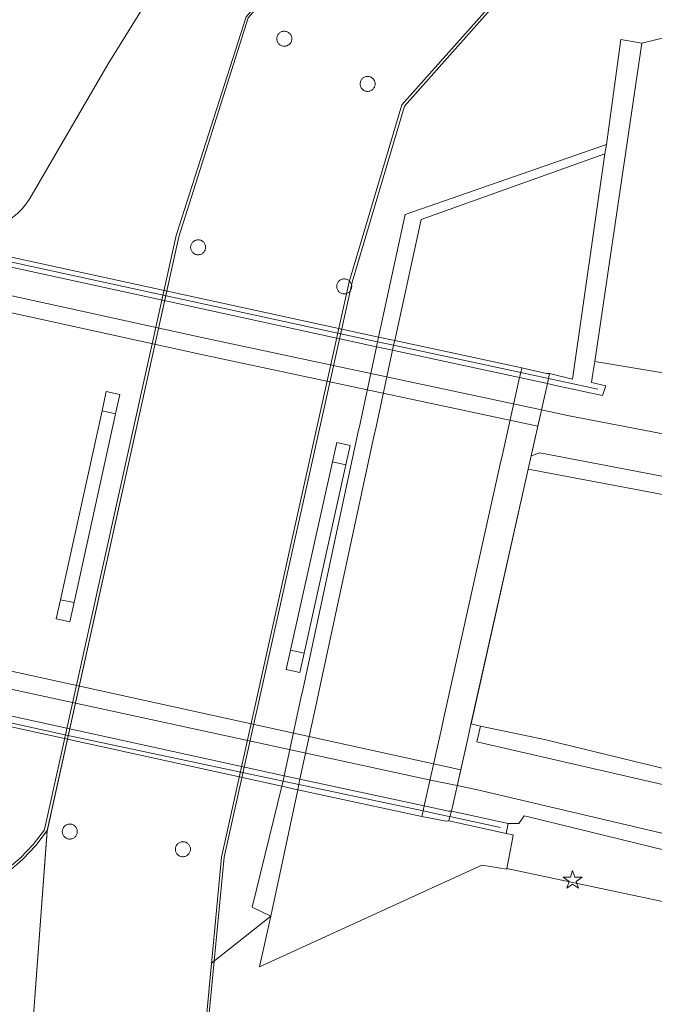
# Model space of a CAD drawing. Header units: metres. Extents: x 105376 to 107446, y 444190 to 447356.
# Tile 83 of 90: x 107264 to 107280, y 446226 to 446251. Entities that reach past the tile are written whole.
import ezdxf

# ---------------------------------------------------------------- set-up
doc = ezdxf.new("R2010")
doc.units = ezdxf.units.M
doc.header["$MEASUREMENT"] = 0
for name, color, linetype, lineweight in [('begroeid terreindeel kenmerkpunt', 3, 'Continuous', 0), ('onbegroeid terreindeel plus 2 vlak', 5, 'Continuous', 0), ('onbegroeid terreindeel vlak', 5, 'Continuous', 0), ('ondersteunend wegdeel vlak', 2, 'Continuous', 0), ('overbruggingsdeel plus 1 vlak', 4, 'Continuous', 0), ('overbruggingsdeel plus 2 vlak', 5, 'Continuous', 0), ('overbruggingsdeel vlak', 4, 'Continuous', 0), ('s_lantaarnpaal_lichtmast', 7, 'Continuous', 0), ('waterdeel vlak', 4, 'Continuous', 0), ('wegdeel plus 1 vlak', 2, 'Continuous', 0), ('wegdeel plus 2 vlak', 5, 'Continuous', 0), ('wegdeel vlak', 2, 'Continuous', 0), ('weginrichtingselement lijn', 5, 'Continuous', 0)]:
    doc.layers.add(name, color=color, linetype=linetype, lineweight=lineweight)

msp = doc.modelspace()

# ---------------------------------------------------------------- linework, layer by layer
at = {"layer": 'begroeid terreindeel kenmerkpunt', "flags": 128}
for points in [[(107264.284, 446224.727), (107264.699, 446230.414), (107265.217, 446232.747), (107267.736, 446244.104), (107268.04, 446245.475), (107269.798, 446251.019), (107273.736, 446255.537), (107288.547, 446265.017), (107298.967, 446271.686)], [(107288.547, 446265.017), (107273.736, 446255.537), (107269.798, 446251.019), (107268.04, 446245.475), (107267.736, 446244.104), (107265.217, 446232.747), (107264.699, 446230.414), (107264.284, 446224.727)], [(107247.79, 446248.983), (107257.768, 446247.242), (107259.491, 446246.864), (107261.848, 446245.99), (107261.982, 446245.896), (107262.124, 446245.815), (107262.274, 446245.749), (107262.429, 446245.698), (107262.589, 446245.663), (107262.752, 446245.645), (107262.915, 446245.642), (107263.078, 446245.656), (107263.239, 446245.686), (107263.396, 446245.733), (107263.547, 446245.794), (107263.692, 446245.871), (107263.828, 446245.961), (107263.955, 446246.065), (107264.07, 446246.181), (107264.174, 446246.308), (107264.264, 446246.444), (107266.25, 446249.853), (107269.097, 446254.447)], [(107299.211, 446251.974), (107289.585, 446252.106), (107286.061, 446251.759), (107282.59, 446251.062), (107279.77, 446250.381), (107279.243, 446250.477), (107278.874, 446247.812), (107273.778, 446246.038), (107273.103, 446242.935), (107273.077, 446242.817), (107273.049, 446242.687), (107272.631, 446240.746), (107272.579, 446240.502), (107271.187, 446234.033), (107271.134, 446233.788), (107270.71, 446231.817), (107270.681, 446231.683), (107270.653, 446231.555), (107269.9, 446228.49), (107270.37, 446228.264), (107268.87, 446227.074), (107268.707, 446225.349)], [(107299.233, 446240.19), (107292.3, 446240.204), (107284.932, 446241.256), (107278.578, 446242.313), (107279.77, 446250.381), (107282.59, 446251.062), (107286.061, 446251.759), (107289.585, 446252.106), (107299.211, 446251.974)], [(107299.233, 446240.19), (107292.3, 446240.204), (107284.932, 446241.256), (107278.578, 446242.313), (107279.77, 446250.381), (107282.59, 446251.062), (107286.061, 446251.759), (107289.585, 446252.106), (107299.211, 446251.974)]]:
    msp.add_lwpolyline(points, dxfattribs=at)
for points in [[(107270.618, 446250.328), (107270.635, 446250.319), (107270.653, 446250.312), (107270.672, 446250.307), (107270.691, 446250.304), (107270.711, 446250.303), (107270.73, 446250.303), (107270.749, 446250.306), (107270.768, 446250.311), (107270.786, 446250.317), (107270.804, 446250.326), (107270.82, 446250.336), (107270.836, 446250.347), (107270.85, 446250.361), (107270.863, 446250.375), (107270.874, 446250.391), (107270.883, 446250.408), (107270.891, 446250.426), (107270.897, 446250.444), (107270.901, 446250.463), (107270.903, 446250.483), (107270.903, 446250.502), (107270.901, 446250.522), (107270.897, 446250.541), (107270.891, 446250.559), (107270.883, 446250.577), (107270.874, 446250.594), (107270.863, 446250.61), (107270.85, 446250.624), (107270.836, 446250.638), (107270.82, 446250.649), (107270.804, 446250.659), (107270.786, 446250.668), (107270.768, 446250.674), (107270.749, 446250.679), (107270.73, 446250.682), (107270.711, 446250.682), (107270.691, 446250.681), (107270.672, 446250.678), (107270.653, 446250.673), (107270.635, 446250.666), (107270.618, 446250.657), (107270.602, 446250.647), (107270.587, 446250.635), (107270.574, 446250.622), (107270.562, 446250.607), (107270.551, 446250.592), (107270.542, 446250.575), (107270.534, 446250.557), (107270.529, 446250.539), (107270.525, 446250.521), (107270.523, 446250.502), (107270.523, 446250.483), (107270.525, 446250.464), (107270.529, 446250.446), (107270.534, 446250.428), (107270.542, 446250.41), (107270.551, 446250.393), (107270.562, 446250.378), (107270.574, 446250.363), (107270.587, 446250.35), (107270.602, 446250.338)], [(107272.729, 446249.513), (107272.713, 446249.503), (107272.698, 446249.491), (107272.685, 446249.478), (107272.673, 446249.463), (107272.662, 446249.448), (107272.653, 446249.431), (107272.645, 446249.413), (107272.64, 446249.395), (107272.636, 446249.377), (107272.634, 446249.358), (107272.634, 446249.339), (107272.636, 446249.32), (107272.64, 446249.302), (107272.645, 446249.284), (107272.653, 446249.266), (107272.662, 446249.249), (107272.673, 446249.234), (107272.685, 446249.219), (107272.698, 446249.206), (107272.713, 446249.194), (107272.729, 446249.184), (107272.746, 446249.175), (107272.764, 446249.168), (107272.783, 446249.163), (107272.802, 446249.16), (107272.822, 446249.159), (107272.841, 446249.159), (107272.86, 446249.162), (107272.879, 446249.167), (107272.897, 446249.173), (107272.915, 446249.182), (107272.931, 446249.192), (107272.947, 446249.203), (107272.961, 446249.217), (107272.974, 446249.231), (107272.985, 446249.247), (107272.994, 446249.264), (107273.002, 446249.282), (107273.008, 446249.3), (107273.012, 446249.319), (107273.014, 446249.339), (107273.014, 446249.358), (107273.012, 446249.378), (107273.008, 446249.397), (107273.002, 446249.415), (107272.994, 446249.433), (107272.985, 446249.45), (107272.974, 446249.466), (107272.961, 446249.48), (107272.947, 446249.494), (107272.931, 446249.505), (107272.915, 446249.515), (107272.897, 446249.524), (107272.879, 446249.53), (107272.86, 446249.535), (107272.841, 446249.538), (107272.822, 446249.538), (107272.802, 446249.537), (107272.783, 446249.534), (107272.764, 446249.529), (107272.746, 446249.522)], [(107268.641, 446245.361), (107268.626, 446245.371), (107268.61, 446245.38), (107268.593, 446245.387), (107268.575, 446245.392), (107268.557, 446245.396), (107268.539, 446245.398), (107268.52, 446245.398), (107268.502, 446245.397), (107268.484, 446245.393), (107268.466, 446245.388), (107268.449, 446245.381), (107268.433, 446245.373), (107268.417, 446245.363), (107268.402, 446245.351), (107268.389, 446245.338), (107268.377, 446245.323), (107268.366, 446245.308), (107268.357, 446245.291), (107268.349, 446245.273), (107268.344, 446245.255), (107268.34, 446245.237), (107268.338, 446245.218), (107268.338, 446245.199), (107268.34, 446245.18), (107268.344, 446245.162), (107268.349, 446245.144), (107268.357, 446245.126), (107268.366, 446245.109), (107268.377, 446245.094), (107268.389, 446245.079), (107268.402, 446245.066), (107268.417, 446245.054), (107268.433, 446245.044), (107268.449, 446245.036), (107268.466, 446245.029), (107268.483, 446245.024), (107268.5, 446245.021), (107268.518, 446245.019), (107268.536, 446245.019), (107268.554, 446245.02), (107268.573, 446245.024), (107268.592, 446245.029), (107268.61, 446245.037), (107268.627, 446245.046), (107268.643, 446245.057), (107268.658, 446245.07), (107268.672, 446245.084), (107268.684, 446245.099), (107268.694, 446245.116), (107268.703, 446245.134), (107268.709, 446245.152), (107268.714, 446245.171), (107268.717, 446245.19), (107268.718, 446245.21), (107268.717, 446245.229), (107268.714, 446245.248), (107268.709, 446245.267), (107268.702, 446245.286), (107268.693, 446245.303), (107268.682, 446245.319), (107268.67, 446245.335), (107268.656, 446245.349)], [(107272.135, 446244.383), (107272.119, 446244.373), (107272.104, 446244.361), (107272.091, 446244.348), (107272.079, 446244.333), (107272.068, 446244.318), (107272.059, 446244.301), (107272.051, 446244.283), (107272.046, 446244.265), (107272.042, 446244.247), (107272.04, 446244.228), (107272.04, 446244.209), (107272.042, 446244.19), (107272.046, 446244.172), (107272.051, 446244.154), (107272.059, 446244.136), (107272.068, 446244.119), (107272.079, 446244.104), (107272.091, 446244.089), (107272.104, 446244.076), (107272.119, 446244.064), (107272.135, 446244.054), (107272.152, 446244.045), (107272.17, 446244.038), (107272.189, 446244.033), (107272.208, 446244.03), (107272.228, 446244.029), (107272.247, 446244.029), (107272.266, 446244.032), (107272.285, 446244.037), (107272.303, 446244.043), (107272.321, 446244.052), (107272.337, 446244.062), (107272.353, 446244.073), (107272.367, 446244.087), (107272.38, 446244.101), (107272.391, 446244.117), (107272.4, 446244.134), (107272.408, 446244.152), (107272.414, 446244.17), (107272.418, 446244.189), (107272.42, 446244.209), (107272.42, 446244.228), (107272.418, 446244.248), (107272.414, 446244.267), (107272.408, 446244.285), (107272.4, 446244.303), (107272.391, 446244.32), (107272.38, 446244.336), (107272.367, 446244.35), (107272.353, 446244.364), (107272.337, 446244.375), (107272.321, 446244.385), (107272.303, 446244.394), (107272.285, 446244.4), (107272.266, 446244.405), (107272.247, 446244.408), (107272.228, 446244.408), (107272.208, 446244.407), (107272.189, 446244.404), (107272.17, 446244.399), (107272.152, 446244.392)], [(107266.094, 446241.066), (107265.042, 446236.281), (107264.935, 446235.793), (107265.277, 446235.718), (107265.384, 446236.206), (107266.436, 446240.992), (107266.543, 446241.48), (107266.201, 446241.555)], [(107272.274, 446239.7), (107272.383, 446240.188), (107272.042, 446240.264), (107271.933, 446239.775), (107270.87, 446235.003), (107270.762, 446234.516), (107271.103, 446234.44), (107271.212, 446234.928)], [(107265.25, 446230.595), (107265.232, 446230.591), (107265.214, 446230.586), (107265.197, 446230.579), (107265.181, 446230.571), (107265.165, 446230.561), (107265.15, 446230.549), (107265.137, 446230.536), (107265.125, 446230.521), (107265.114, 446230.506), (107265.105, 446230.489), (107265.097, 446230.471), (107265.092, 446230.453), (107265.088, 446230.435), (107265.086, 446230.416), (107265.086, 446230.397), (107265.088, 446230.378), (107265.092, 446230.36), (107265.097, 446230.342), (107265.105, 446230.324), (107265.114, 446230.307), (107265.125, 446230.292), (107265.137, 446230.277), (107265.15, 446230.264), (107265.165, 446230.252), (107265.181, 446230.242), (107265.198, 446230.233), (107265.215, 446230.226), (107265.234, 446230.221), (107265.253, 446230.217), (107265.273, 446230.216), (107265.292, 446230.217), (107265.312, 446230.219), (107265.331, 446230.224), (107265.349, 446230.231), (107265.367, 446230.239), (107265.383, 446230.249), (107265.399, 446230.261), (107265.413, 446230.275), (107265.426, 446230.29), (107265.437, 446230.306), (107265.447, 446230.323), (107265.454, 446230.341), (107265.46, 446230.36), (107265.464, 446230.379), (107265.466, 446230.398), (107265.466, 446230.418), (107265.463, 446230.437), (107265.459, 446230.456), (107265.453, 446230.475), (107265.445, 446230.493), (107265.435, 446230.51), (107265.424, 446230.526), (107265.411, 446230.54), (107265.397, 446230.553), (107265.381, 446230.565), (107265.364, 446230.575), (107265.346, 446230.583), (107265.328, 446230.59), (107265.309, 446230.594), (107265.289, 446230.596), (107265.27, 446230.597)], [(107268.048, 446229.794), (107268.065, 446229.785), (107268.083, 446229.778), (107268.102, 446229.773), (107268.121, 446229.77), (107268.141, 446229.769), (107268.16, 446229.769), (107268.179, 446229.772), (107268.198, 446229.777), (107268.216, 446229.783), (107268.234, 446229.792), (107268.25, 446229.802), (107268.266, 446229.813), (107268.28, 446229.827), (107268.293, 446229.841), (107268.304, 446229.857), (107268.313, 446229.874), (107268.321, 446229.892), (107268.327, 446229.91), (107268.331, 446229.929), (107268.333, 446229.949), (107268.333, 446229.968), (107268.331, 446229.988), (107268.327, 446230.007), (107268.321, 446230.025), (107268.313, 446230.043), (107268.304, 446230.06), (107268.293, 446230.076), (107268.28, 446230.09), (107268.266, 446230.104), (107268.25, 446230.115), (107268.234, 446230.125), (107268.216, 446230.134), (107268.198, 446230.14), (107268.179, 446230.145), (107268.16, 446230.148), (107268.141, 446230.148), (107268.121, 446230.147), (107268.102, 446230.144), (107268.083, 446230.139), (107268.065, 446230.132), (107268.048, 446230.123), (107268.032, 446230.113), (107268.017, 446230.101), (107268.004, 446230.088), (107267.992, 446230.073), (107267.981, 446230.058), (107267.972, 446230.041), (107267.964, 446230.023), (107267.959, 446230.005), (107267.955, 446229.987), (107267.953, 446229.968), (107267.953, 446229.949), (107267.955, 446229.93), (107267.959, 446229.912), (107267.964, 446229.894), (107267.972, 446229.876), (107267.981, 446229.859), (107267.992, 446229.844), (107268.004, 446229.829), (107268.017, 446229.816), (107268.032, 446229.804)]]:
    msp.add_lwpolyline(points, close=True, dxfattribs=at)
at = {"layer": 'onbegroeid terreindeel plus 2 vlak', "flags": 128}
msp.add_lwpolyline([(107273.049, 446242.687), (107237.453, 446250.448), (107232.203, 446251.611), (107215.74, 446255.264), (107190.055, 446260.87), (107187.681, 446261.388), (107187.711, 446261.5), (107187.744, 446261.622), (107190.196, 446261.088), (107215.805, 446255.504), (107232.241, 446251.856), (107237.668, 446250.654), (107273.103, 446242.935), (107273.509, 446242.848), (107276.728, 446242.154), (107277.353, 446242.015), (107277.434, 446242.012), (107277.408, 446241.887), (107277.38, 446241.756), (107277.301, 446241.771), (107276.673, 446241.906), (107273.455, 446242.6)], close=True, dxfattribs=at)
msp.add_lwpolyline([(107273.049, 446242.687), (107237.453, 446250.448), (107232.203, 446251.611), (107215.74, 446255.264), (107190.055, 446260.87), (107187.681, 446261.388), (107187.711, 446261.5), (107187.744, 446261.622), (107190.196, 446261.088), (107215.805, 446255.504), (107232.241, 446251.856), (107237.668, 446250.654), (107273.103, 446242.935), (107273.509, 446242.848), (107276.728, 446242.154), (107277.353, 446242.015), (107277.434, 446242.012), (107277.408, 446241.887), (107277.38, 446241.756), (107277.301, 446241.771), (107276.673, 446241.906), (107273.455, 446242.6)], close=True, dxfattribs=at)
msp.add_lwpolyline([(107201.231, 446247.033), (107229.13, 446240.939), (107229.291, 446240.904), (107235.365, 446239.561), (107270.71, 446231.817), (107271.11, 446231.731), (107274.259, 446231.055), (107274.875, 446230.923), (107274.948, 446230.923), (107274.909, 446230.786), (107274.88, 446230.681), (107274.814, 446230.672), (107274.2, 446230.79), (107271.052, 446231.462), (107270.653, 446231.555), (107235.328, 446239.302), (107229.235, 446240.648), (107229.072, 446240.684), (107228.116, 446240.9), (107228.062, 446240.656), (107227.486, 446240.783), (107227.535, 446241.025), (107201.237, 446246.79)], dxfattribs=at)
msp.add_lwpolyline([(107201.231, 446247.033), (107229.13, 446240.939), (107229.291, 446240.904), (107235.365, 446239.561), (107270.71, 446231.817), (107271.11, 446231.731), (107274.259, 446231.055), (107274.875, 446230.923), (107274.948, 446230.923), (107274.909, 446230.786), (107274.88, 446230.681), (107274.814, 446230.672), (107274.2, 446230.79), (107271.052, 446231.462), (107270.653, 446231.555), (107235.328, 446239.302), (107229.235, 446240.648), (107229.072, 446240.684), (107228.116, 446240.9), (107228.062, 446240.656), (107227.486, 446240.783), (107227.535, 446241.025), (107201.237, 446246.79)], dxfattribs=at)
at = {"layer": 'onbegroeid terreindeel vlak', "flags": 128}
for points in [[(107279.77, 446250.381), (107278.578, 446242.313), (107278.525, 446241.957), (107278.499, 446241.781), (107278.86, 446241.698), (107278.777, 446241.453), (107277.586, 446241.711), (107277.38, 446241.756), (107277.408, 446241.887), (107277.434, 446242.012), (107278.015, 446241.868), (107278.833, 446247.576), (107278.874, 446247.812), (107279.243, 446250.477)], [(107279.77, 446250.381), (107278.578, 446242.313), (107278.525, 446241.957), (107278.499, 446241.781), (107278.86, 446241.698), (107278.777, 446241.453), (107277.586, 446241.711), (107277.38, 446241.756), (107277.408, 446241.887), (107277.434, 446242.012), (107278.015, 446241.868), (107278.833, 446247.576), (107278.874, 446247.812), (107279.243, 446250.477)], [(107273.049, 446242.687), (107273.077, 446242.817), (107273.103, 446242.935), (107273.778, 446246.038), (107278.874, 446247.812), (107278.833, 446247.576), (107274.184, 446245.917), (107273.509, 446242.848), (107273.483, 446242.73), (107273.455, 446242.6), (107273.036, 446240.657), (107272.983, 446240.413), (107271.587, 446233.945), (107271.535, 446233.7), (107271.11, 446231.731), (107271.081, 446231.598), (107271.052, 446231.462), (107270.37, 446228.264), (107269.9, 446228.49), (107270.653, 446231.555), (107270.681, 446231.683), (107270.71, 446231.817), (107271.134, 446233.788), (107271.187, 446234.033), (107272.579, 446240.502), (107272.631, 446240.746)], [(107273.049, 446242.687), (107273.077, 446242.817), (107273.103, 446242.935), (107273.778, 446246.038), (107278.874, 446247.812), (107278.833, 446247.576), (107274.184, 446245.917), (107273.509, 446242.848), (107273.483, 446242.73), (107273.455, 446242.6), (107273.036, 446240.657), (107272.983, 446240.413), (107271.587, 446233.945), (107271.535, 446233.7), (107271.11, 446231.731), (107271.081, 446231.598), (107271.052, 446231.462), (107270.37, 446228.264), (107269.9, 446228.49), (107270.653, 446231.555), (107270.681, 446231.683), (107270.71, 446231.817), (107271.134, 446233.788), (107271.187, 446234.033), (107272.579, 446240.502), (107272.631, 446240.746)], [(107278.833, 446247.576), (107278.015, 446241.868), (107277.434, 446242.012), (107277.353, 446242.015), (107276.728, 446242.154), (107276.702, 446242.038), (107276.673, 446241.906), (107276.239, 446239.957), (107276.185, 446239.713), (107274.748, 446233.252), (107274.693, 446233.008), (107274.259, 446231.055), (107274.231, 446230.93), (107274.2, 446230.79), (107274.814, 446230.672), (107274.88, 446230.681), (107276.332, 446230.358), (107276.511, 446230.325), (107276.509, 446230.316), (107276.474, 446230.127), (107276.352, 446229.468), (107276.35, 446229.456), (107275.719, 446229.557), (107270.086, 446226.979), (107270.37, 446228.264), (107271.052, 446231.462), (107271.081, 446231.598), (107271.11, 446231.731), (107271.535, 446233.7), (107271.587, 446233.945), (107272.983, 446240.413), (107273.036, 446240.657), (107273.455, 446242.6), (107273.483, 446242.73), (107273.509, 446242.848), (107274.184, 446245.917)], [(107278.833, 446247.576), (107278.015, 446241.868), (107277.434, 446242.012), (107277.353, 446242.015), (107276.728, 446242.154), (107276.702, 446242.038), (107276.673, 446241.906), (107276.239, 446239.957), (107276.185, 446239.713), (107274.748, 446233.252), (107274.693, 446233.008), (107274.259, 446231.055), (107274.231, 446230.93), (107274.2, 446230.79), (107274.814, 446230.672), (107274.88, 446230.681), (107276.332, 446230.358), (107276.511, 446230.325), (107276.509, 446230.316), (107276.474, 446230.127), (107276.352, 446229.468), (107276.35, 446229.456), (107275.719, 446229.557), (107270.086, 446226.979), (107270.37, 446228.264), (107271.052, 446231.462), (107271.081, 446231.598), (107271.11, 446231.731), (107271.535, 446233.7), (107271.587, 446233.945), (107272.983, 446240.413), (107273.036, 446240.657), (107273.455, 446242.6), (107273.483, 446242.73), (107273.509, 446242.848), (107274.184, 446245.917)], [(107274.88, 446230.681), (107274.909, 446230.786), (107274.948, 446230.923), (107275.3, 446230.845), (107276.382, 446230.607), (107276.332, 446230.358)], [(107274.88, 446230.681), (107274.909, 446230.786), (107274.948, 446230.923), (107275.3, 446230.845), (107276.382, 446230.607), (107276.332, 446230.358)]]:
    msp.add_lwpolyline(points, close=True, dxfattribs=at)
at = {"layer": 'ondersteunend wegdeel vlak', "flags": 128}
for points in [[(107296.921, 446236.942), (107295.915, 446236.938), (107294.881, 446237.011), (107293.928, 446237.115), (107284.081, 446238.683), (107277.185, 446240.003), (107276.969, 446239.926), (107277.38, 446241.756), (107277.586, 446241.711), (107278.777, 446241.453), (107278.86, 446241.698), (107278.499, 446241.781), (107278.525, 446241.957), (107278.578, 446242.313), (107284.932, 446241.256), (107292.3, 446240.204), (107299.233, 446240.19)], [(107296.921, 446236.942), (107295.915, 446236.938), (107294.881, 446237.011), (107293.928, 446237.115), (107284.081, 446238.683), (107277.185, 446240.003), (107276.969, 446239.926), (107277.38, 446241.756), (107277.586, 446241.711), (107278.777, 446241.453), (107278.86, 446241.698), (107278.499, 446241.781), (107278.525, 446241.957), (107278.578, 446242.313), (107284.932, 446241.256), (107292.3, 446240.204), (107299.233, 446240.19)], [(107297.337, 446225.339), (107285.788, 446228.484), (107285.784, 446228.486), (107283.58, 446229.091), (107280.387, 446229.929), (107276.867, 446230.788), (107276.789, 446230.804), (107276.655, 446230.613), (107276.382, 446230.607), (107275.3, 446230.845), (107274.948, 446230.923), (107275.378, 446232.838), (107275.443, 446233.128), (107275.444, 446233.132), (107275.688, 446233.073), (107275.592, 446232.678), (107277.173, 446232.32), (107280.812, 446231.48), (107283.976, 446230.616), (107286.209, 446230.035), (107286.314, 446230.414), (107297.916, 446227.254)], [(107297.337, 446225.339), (107285.788, 446228.484), (107285.784, 446228.486), (107283.58, 446229.091), (107280.387, 446229.929), (107276.867, 446230.788), (107276.789, 446230.804), (107276.655, 446230.613), (107276.382, 446230.607), (107275.3, 446230.845), (107274.948, 446230.923), (107275.378, 446232.838), (107275.443, 446233.128), (107275.444, 446233.132), (107275.688, 446233.073), (107275.592, 446232.678), (107277.173, 446232.32), (107280.812, 446231.48), (107283.976, 446230.616), (107286.209, 446230.035), (107286.314, 446230.414), (107297.916, 446227.254)], [(107287.131, 446226.006), (107284.634, 446227.432), (107283.201, 446228.018), (107276.352, 446229.468), (107276.474, 446230.127), (107276.509, 446230.316), (107276.511, 446230.325), (107276.332, 446230.358), (107276.382, 446230.607), (107276.655, 446230.613), (107276.789, 446230.804), (107276.867, 446230.788), (107280.387, 446229.929), (107283.58, 446229.091), (107285.784, 446228.486), (107285.788, 446228.484), (107297.337, 446225.339)], [(107287.131, 446226.006), (107284.634, 446227.432), (107283.201, 446228.018), (107276.352, 446229.468), (107276.474, 446230.127), (107276.509, 446230.316), (107276.511, 446230.325), (107276.332, 446230.358), (107276.382, 446230.607), (107276.655, 446230.613), (107276.789, 446230.804), (107276.867, 446230.788), (107280.387, 446229.929), (107283.58, 446229.091), (107285.784, 446228.486), (107285.788, 446228.484), (107297.337, 446225.339)], [(107268.707, 446225.349), (107268.87, 446227.074), (107270.37, 446228.264), (107270.086, 446226.979), (107275.719, 446229.557), (107276.35, 446229.456), (107276.352, 446229.468), (107283.201, 446228.018), (107284.634, 446227.432), (107287.131, 446226.006)]]:
    msp.add_lwpolyline(points, dxfattribs=at)
for points in [[(107293.928, 446237.115), (107293.919, 446236.883), (107293.888, 446236.674), (107283.975, 446238.254), (107276.893, 446239.585), (107276.969, 446239.926), (107277.185, 446240.003), (107284.081, 446238.683)], [(107293.928, 446237.115), (107293.919, 446236.883), (107293.888, 446236.674), (107283.975, 446238.254), (107276.893, 446239.585), (107276.969, 446239.926), (107277.185, 446240.003), (107284.081, 446238.683)], [(107275.688, 446233.073), (107277.306, 446232.739), (107280.878, 446231.868), (107284.099, 446231.023), (107286.314, 446230.414), (107286.209, 446230.035), (107283.976, 446230.616), (107280.812, 446231.48), (107277.173, 446232.32), (107275.592, 446232.678)], [(107275.688, 446233.073), (107277.306, 446232.739), (107280.878, 446231.868), (107284.099, 446231.023), (107286.314, 446230.414), (107286.209, 446230.035), (107283.976, 446230.616), (107280.812, 446231.48), (107277.173, 446232.32), (107275.592, 446232.678)]]:
    msp.add_lwpolyline(points, close=True, dxfattribs=at)
at = {"layer": 'overbruggingsdeel plus 1 vlak', "flags": 128}
for points in [[(107264.284, 446224.727), (107264.703, 446230.432), (107268.04, 446245.475), (107269.798, 446251.019), (107273.736, 446255.537), (107298.967, 446271.686), (107319.194, 446284.683), (107320.022, 446284.921), (107324.977, 446286.347), (107324.981, 446286.278), (107325.249, 446281.759), (107321.072, 446280.57), (107294.66, 446263.661), (107276.631, 446252.121), (107273.692, 446248.818), (107272.359, 446244.332), (107269.124, 446229.758), (107268.707, 446225.349)], [(107264.284, 446224.727), (107264.703, 446230.432), (107268.04, 446245.475), (107269.798, 446251.019), (107273.736, 446255.537), (107298.967, 446271.686), (107319.194, 446284.683), (107320.022, 446284.921), (107324.977, 446286.347), (107324.981, 446286.278), (107325.249, 446281.759), (107321.072, 446280.57), (107294.66, 446263.661), (107276.631, 446252.121), (107273.692, 446248.818), (107272.359, 446244.332), (107269.124, 446229.758), (107268.707, 446225.349)], [(107209.57, 446235.623), (107238.523, 446231.544), (107260.594, 446228.436), (107261.072, 446228.428), (107261.548, 446228.47), (107262.017, 446228.561), (107262.474, 446228.7), (107262.915, 446228.886), (107263.333, 446229.117), (107263.725, 446229.39), (107264.087, 446229.703), (107264.414, 446230.051), (107264.703, 446230.432), (107264.284, 446224.727), (107265.329, 446221.855), (107264.924, 446222.281), (107264.477, 446222.664), (107263.993, 446222.998), (107263.478, 446223.281), (107262.936, 446223.509), (107262.373, 446223.68), (107229.253, 446228.335), (107209.428, 446231.126)], [(107209.57, 446235.623), (107238.523, 446231.544), (107260.594, 446228.436), (107261.072, 446228.428), (107261.548, 446228.47), (107262.017, 446228.561), (107262.474, 446228.7), (107262.915, 446228.886), (107263.333, 446229.117), (107263.725, 446229.39), (107264.087, 446229.703), (107264.414, 446230.051), (107264.703, 446230.432), (107264.284, 446224.727), (107265.329, 446221.855), (107264.924, 446222.281), (107264.477, 446222.664), (107263.993, 446222.998), (107263.478, 446223.281), (107262.936, 446223.509), (107262.373, 446223.68), (107229.253, 446228.335), (107209.428, 446231.126)]]:
    msp.add_lwpolyline(points, dxfattribs=at)
at = {"layer": 'overbruggingsdeel plus 2 vlak', "flags": 128}
msp.add_lwpolyline([(107237.668, 446250.654), (107273.103, 446242.935), (107273.509, 446242.848), (107276.728, 446242.154), (107277.353, 446242.015), (107277.434, 446242.012), (107277.408, 446241.887), (107277.38, 446241.756), (107276.969, 446239.926), (107276.893, 446239.585), (107275.443, 446233.128), (107275.378, 446232.838), (107274.948, 446230.923), (107274.909, 446230.786), (107274.88, 446230.681), (107274.814, 446230.672), (107274.2, 446230.79), (107271.052, 446231.462), (107270.653, 446231.555), (107235.328, 446239.302)], dxfattribs=at)
msp.add_lwpolyline([(107237.668, 446250.654), (107273.103, 446242.935), (107273.509, 446242.848), (107276.728, 446242.154), (107277.353, 446242.015), (107277.434, 446242.012), (107277.408, 446241.887), (107277.38, 446241.756), (107276.969, 446239.926), (107276.893, 446239.585), (107275.443, 446233.128), (107275.378, 446232.838), (107274.948, 446230.923), (107274.909, 446230.786), (107274.88, 446230.681), (107274.814, 446230.672), (107274.2, 446230.79), (107271.052, 446231.462), (107270.653, 446231.555), (107235.328, 446239.302)], dxfattribs=at)
at = {"layer": 'overbruggingsdeel vlak', "flags": 128}
for points in [[(107270.618, 446250.657), (107270.635, 446250.666), (107270.653, 446250.673), (107270.672, 446250.678), (107270.691, 446250.681), (107270.711, 446250.682), (107270.73, 446250.682), (107270.749, 446250.679), (107270.768, 446250.674), (107270.786, 446250.668), (107270.804, 446250.659), (107270.82, 446250.649), (107270.836, 446250.638), (107270.85, 446250.624), (107270.863, 446250.61), (107270.874, 446250.594), (107270.883, 446250.577), (107270.891, 446250.559), (107270.897, 446250.541), (107270.901, 446250.522), (107270.903, 446250.502), (107270.903, 446250.483), (107270.901, 446250.463), (107270.897, 446250.444), (107270.891, 446250.426), (107270.883, 446250.408), (107270.874, 446250.391), (107270.863, 446250.375), (107270.85, 446250.361), (107270.836, 446250.347), (107270.82, 446250.336), (107270.804, 446250.326), (107270.786, 446250.317), (107270.768, 446250.311), (107270.749, 446250.306), (107270.73, 446250.303), (107270.711, 446250.303), (107270.691, 446250.304), (107270.672, 446250.307), (107270.653, 446250.312), (107270.635, 446250.319), (107270.618, 446250.328), (107270.602, 446250.338), (107270.587, 446250.35), (107270.574, 446250.363), (107270.562, 446250.378), (107270.551, 446250.393), (107270.542, 446250.41), (107270.534, 446250.428), (107270.529, 446250.446), (107270.525, 446250.464), (107270.523, 446250.483), (107270.523, 446250.502), (107270.525, 446250.521), (107270.529, 446250.539), (107270.534, 446250.557), (107270.542, 446250.575), (107270.551, 446250.592), (107270.562, 446250.607), (107270.574, 446250.622), (107270.587, 446250.635), (107270.602, 446250.647)], [(107270.618, 446250.657), (107270.635, 446250.666), (107270.653, 446250.673), (107270.672, 446250.678), (107270.691, 446250.681), (107270.711, 446250.682), (107270.73, 446250.682), (107270.749, 446250.679), (107270.768, 446250.674), (107270.786, 446250.668), (107270.804, 446250.659), (107270.82, 446250.649), (107270.836, 446250.638), (107270.85, 446250.624), (107270.863, 446250.61), (107270.874, 446250.594), (107270.883, 446250.577), (107270.891, 446250.559), (107270.897, 446250.541), (107270.901, 446250.522), (107270.903, 446250.502), (107270.903, 446250.483), (107270.901, 446250.463), (107270.897, 446250.444), (107270.891, 446250.426), (107270.883, 446250.408), (107270.874, 446250.391), (107270.863, 446250.375), (107270.85, 446250.361), (107270.836, 446250.347), (107270.82, 446250.336), (107270.804, 446250.326), (107270.786, 446250.317), (107270.768, 446250.311), (107270.749, 446250.306), (107270.73, 446250.303), (107270.711, 446250.303), (107270.691, 446250.304), (107270.672, 446250.307), (107270.653, 446250.312), (107270.635, 446250.319), (107270.618, 446250.328), (107270.602, 446250.338), (107270.587, 446250.35), (107270.574, 446250.363), (107270.562, 446250.378), (107270.551, 446250.393), (107270.542, 446250.41), (107270.534, 446250.428), (107270.529, 446250.446), (107270.525, 446250.464), (107270.523, 446250.483), (107270.523, 446250.502), (107270.525, 446250.521), (107270.529, 446250.539), (107270.534, 446250.557), (107270.542, 446250.575), (107270.551, 446250.592), (107270.562, 446250.607), (107270.574, 446250.622), (107270.587, 446250.635), (107270.602, 446250.647)], [(107272.729, 446249.184), (107272.713, 446249.194), (107272.698, 446249.206), (107272.685, 446249.219), (107272.673, 446249.234), (107272.662, 446249.249), (107272.653, 446249.266), (107272.645, 446249.284), (107272.64, 446249.302), (107272.636, 446249.32), (107272.634, 446249.339), (107272.634, 446249.358), (107272.636, 446249.377), (107272.64, 446249.395), (107272.645, 446249.413), (107272.653, 446249.431), (107272.662, 446249.448), (107272.673, 446249.463), (107272.685, 446249.478), (107272.698, 446249.491), (107272.713, 446249.503), (107272.729, 446249.513), (107272.746, 446249.522), (107272.764, 446249.529), (107272.783, 446249.534), (107272.802, 446249.537), (107272.822, 446249.538), (107272.841, 446249.538), (107272.86, 446249.535), (107272.879, 446249.53), (107272.897, 446249.524), (107272.915, 446249.515), (107272.931, 446249.505), (107272.947, 446249.494), (107272.961, 446249.48), (107272.974, 446249.466), (107272.985, 446249.45), (107272.994, 446249.433), (107273.002, 446249.415), (107273.008, 446249.397), (107273.012, 446249.378), (107273.014, 446249.358), (107273.014, 446249.339), (107273.012, 446249.319), (107273.008, 446249.3), (107273.002, 446249.282), (107272.994, 446249.264), (107272.985, 446249.247), (107272.974, 446249.231), (107272.961, 446249.217), (107272.947, 446249.203), (107272.931, 446249.192), (107272.915, 446249.182), (107272.897, 446249.173), (107272.879, 446249.167), (107272.86, 446249.162), (107272.841, 446249.159), (107272.822, 446249.159), (107272.802, 446249.16), (107272.783, 446249.163), (107272.764, 446249.168), (107272.746, 446249.175)], [(107272.729, 446249.184), (107272.713, 446249.194), (107272.698, 446249.206), (107272.685, 446249.219), (107272.673, 446249.234), (107272.662, 446249.249), (107272.653, 446249.266), (107272.645, 446249.284), (107272.64, 446249.302), (107272.636, 446249.32), (107272.634, 446249.339), (107272.634, 446249.358), (107272.636, 446249.377), (107272.64, 446249.395), (107272.645, 446249.413), (107272.653, 446249.431), (107272.662, 446249.448), (107272.673, 446249.463), (107272.685, 446249.478), (107272.698, 446249.491), (107272.713, 446249.503), (107272.729, 446249.513), (107272.746, 446249.522), (107272.764, 446249.529), (107272.783, 446249.534), (107272.802, 446249.537), (107272.822, 446249.538), (107272.841, 446249.538), (107272.86, 446249.535), (107272.879, 446249.53), (107272.897, 446249.524), (107272.915, 446249.515), (107272.931, 446249.505), (107272.947, 446249.494), (107272.961, 446249.48), (107272.974, 446249.466), (107272.985, 446249.45), (107272.994, 446249.433), (107273.002, 446249.415), (107273.008, 446249.397), (107273.012, 446249.378), (107273.014, 446249.358), (107273.014, 446249.339), (107273.012, 446249.319), (107273.008, 446249.3), (107273.002, 446249.282), (107272.994, 446249.264), (107272.985, 446249.247), (107272.974, 446249.231), (107272.961, 446249.217), (107272.947, 446249.203), (107272.931, 446249.192), (107272.915, 446249.182), (107272.897, 446249.173), (107272.879, 446249.167), (107272.86, 446249.162), (107272.841, 446249.159), (107272.822, 446249.159), (107272.802, 446249.16), (107272.783, 446249.163), (107272.764, 446249.168), (107272.746, 446249.175)], [(107268.554, 446245.02), (107268.536, 446245.019), (107268.518, 446245.019), (107268.5, 446245.021), (107268.483, 446245.024), (107268.466, 446245.029), (107268.449, 446245.036), (107268.433, 446245.044), (107268.417, 446245.054), (107268.402, 446245.066), (107268.389, 446245.079), (107268.377, 446245.094), (107268.366, 446245.109), (107268.357, 446245.126), (107268.349, 446245.144), (107268.344, 446245.162), (107268.34, 446245.18), (107268.338, 446245.199), (107268.338, 446245.218), (107268.34, 446245.237), (107268.344, 446245.255), (107268.349, 446245.273), (107268.357, 446245.291), (107268.366, 446245.308), (107268.377, 446245.323), (107268.389, 446245.338), (107268.402, 446245.351), (107268.417, 446245.363), (107268.433, 446245.373), (107268.449, 446245.381), (107268.466, 446245.388), (107268.484, 446245.393), (107268.502, 446245.397), (107268.52, 446245.398), (107268.539, 446245.398), (107268.557, 446245.396), (107268.575, 446245.392), (107268.593, 446245.387), (107268.61, 446245.38), (107268.626, 446245.371), (107268.641, 446245.361), (107268.656, 446245.349), (107268.67, 446245.335), (107268.682, 446245.319), (107268.693, 446245.303), (107268.702, 446245.286), (107268.709, 446245.267), (107268.714, 446245.248), (107268.717, 446245.229), (107268.718, 446245.21), (107268.717, 446245.19), (107268.714, 446245.171), (107268.709, 446245.152), (107268.703, 446245.134), (107268.694, 446245.116), (107268.684, 446245.099), (107268.672, 446245.084), (107268.658, 446245.07), (107268.643, 446245.057), (107268.627, 446245.046), (107268.61, 446245.037), (107268.592, 446245.029), (107268.573, 446245.024)], [(107268.554, 446245.02), (107268.536, 446245.019), (107268.518, 446245.019), (107268.5, 446245.021), (107268.483, 446245.024), (107268.466, 446245.029), (107268.449, 446245.036), (107268.433, 446245.044), (107268.417, 446245.054), (107268.402, 446245.066), (107268.389, 446245.079), (107268.377, 446245.094), (107268.366, 446245.109), (107268.357, 446245.126), (107268.349, 446245.144), (107268.344, 446245.162), (107268.34, 446245.18), (107268.338, 446245.199), (107268.338, 446245.218), (107268.34, 446245.237), (107268.344, 446245.255), (107268.349, 446245.273), (107268.357, 446245.291), (107268.366, 446245.308), (107268.377, 446245.323), (107268.389, 446245.338), (107268.402, 446245.351), (107268.417, 446245.363), (107268.433, 446245.373), (107268.449, 446245.381), (107268.466, 446245.388), (107268.484, 446245.393), (107268.502, 446245.397), (107268.52, 446245.398), (107268.539, 446245.398), (107268.557, 446245.396), (107268.575, 446245.392), (107268.593, 446245.387), (107268.61, 446245.38), (107268.626, 446245.371), (107268.641, 446245.361), (107268.656, 446245.349), (107268.67, 446245.335), (107268.682, 446245.319), (107268.693, 446245.303), (107268.702, 446245.286), (107268.709, 446245.267), (107268.714, 446245.248), (107268.717, 446245.229), (107268.718, 446245.21), (107268.717, 446245.19), (107268.714, 446245.171), (107268.709, 446245.152), (107268.703, 446245.134), (107268.694, 446245.116), (107268.684, 446245.099), (107268.672, 446245.084), (107268.658, 446245.07), (107268.643, 446245.057), (107268.627, 446245.046), (107268.61, 446245.037), (107268.592, 446245.029), (107268.573, 446245.024)], [(107272.135, 446244.054), (107272.119, 446244.064), (107272.104, 446244.076), (107272.091, 446244.089), (107272.079, 446244.104), (107272.068, 446244.119), (107272.059, 446244.136), (107272.051, 446244.154), (107272.046, 446244.172), (107272.042, 446244.19), (107272.04, 446244.209), (107272.04, 446244.228), (107272.042, 446244.247), (107272.046, 446244.265), (107272.051, 446244.283), (107272.059, 446244.301), (107272.068, 446244.318), (107272.079, 446244.333), (107272.091, 446244.348), (107272.104, 446244.361), (107272.119, 446244.373), (107272.135, 446244.383), (107272.152, 446244.392), (107272.17, 446244.399), (107272.189, 446244.404), (107272.208, 446244.407), (107272.228, 446244.408), (107272.247, 446244.408), (107272.266, 446244.405), (107272.285, 446244.4), (107272.303, 446244.394), (107272.321, 446244.385), (107272.337, 446244.375), (107272.353, 446244.364), (107272.367, 446244.35), (107272.38, 446244.336), (107272.391, 446244.32), (107272.4, 446244.303), (107272.408, 446244.285), (107272.414, 446244.267), (107272.418, 446244.248), (107272.42, 446244.228), (107272.42, 446244.209), (107272.418, 446244.189), (107272.414, 446244.17), (107272.408, 446244.152), (107272.4, 446244.134), (107272.391, 446244.117), (107272.38, 446244.101), (107272.367, 446244.087), (107272.353, 446244.073), (107272.337, 446244.062), (107272.321, 446244.052), (107272.303, 446244.043), (107272.285, 446244.037), (107272.266, 446244.032), (107272.247, 446244.029), (107272.228, 446244.029), (107272.208, 446244.03), (107272.189, 446244.033), (107272.17, 446244.038), (107272.152, 446244.045)], [(107272.135, 446244.054), (107272.119, 446244.064), (107272.104, 446244.076), (107272.091, 446244.089), (107272.079, 446244.104), (107272.068, 446244.119), (107272.059, 446244.136), (107272.051, 446244.154), (107272.046, 446244.172), (107272.042, 446244.19), (107272.04, 446244.209), (107272.04, 446244.228), (107272.042, 446244.247), (107272.046, 446244.265), (107272.051, 446244.283), (107272.059, 446244.301), (107272.068, 446244.318), (107272.079, 446244.333), (107272.091, 446244.348), (107272.104, 446244.361), (107272.119, 446244.373), (107272.135, 446244.383), (107272.152, 446244.392), (107272.17, 446244.399), (107272.189, 446244.404), (107272.208, 446244.407), (107272.228, 446244.408), (107272.247, 446244.408), (107272.266, 446244.405), (107272.285, 446244.4), (107272.303, 446244.394), (107272.321, 446244.385), (107272.337, 446244.375), (107272.353, 446244.364), (107272.367, 446244.35), (107272.38, 446244.336), (107272.391, 446244.32), (107272.4, 446244.303), (107272.408, 446244.285), (107272.414, 446244.267), (107272.418, 446244.248), (107272.42, 446244.228), (107272.42, 446244.209), (107272.418, 446244.189), (107272.414, 446244.17), (107272.408, 446244.152), (107272.4, 446244.134), (107272.391, 446244.117), (107272.38, 446244.101), (107272.367, 446244.087), (107272.353, 446244.073), (107272.337, 446244.062), (107272.321, 446244.052), (107272.303, 446244.043), (107272.285, 446244.037), (107272.266, 446244.032), (107272.247, 446244.029), (107272.228, 446244.029), (107272.208, 446244.03), (107272.189, 446244.033), (107272.17, 446244.038), (107272.152, 446244.045)], [(107277.38, 446241.756), (107276.969, 446239.926), (107276.893, 446239.585), (107275.444, 446233.132), (107275.443, 446233.128), (107275.378, 446232.838), (107274.948, 446230.923), (107274.909, 446230.786), (107274.88, 446230.681), (107274.814, 446230.672), (107274.2, 446230.79), (107274.231, 446230.93), (107274.259, 446231.055), (107274.693, 446233.008), (107274.748, 446233.252), (107276.185, 446239.713), (107276.239, 446239.957), (107276.673, 446241.906), (107276.702, 446242.038), (107276.728, 446242.154), (107277.353, 446242.015), (107277.434, 446242.012), (107277.408, 446241.887)], [(107277.38, 446241.756), (107276.969, 446239.926), (107276.893, 446239.585), (107275.444, 446233.132), (107275.443, 446233.128), (107275.378, 446232.838), (107274.948, 446230.923), (107274.909, 446230.786), (107274.88, 446230.681), (107274.814, 446230.672), (107274.2, 446230.79), (107274.231, 446230.93), (107274.259, 446231.055), (107274.693, 446233.008), (107274.748, 446233.252), (107276.185, 446239.713), (107276.239, 446239.957), (107276.673, 446241.906), (107276.702, 446242.038), (107276.728, 446242.154), (107277.353, 446242.015), (107277.434, 446242.012), (107277.408, 446241.887)], [(107266.436, 446240.992), (107266.094, 446241.066), (107266.201, 446241.555), (107266.543, 446241.48)], [(107266.436, 446240.992), (107266.094, 446241.066), (107266.201, 446241.555), (107266.543, 446241.48)], [(107266.436, 446240.992), (107265.384, 446236.206), (107265.042, 446236.281), (107266.094, 446241.066)], [(107266.436, 446240.992), (107265.384, 446236.206), (107265.042, 446236.281), (107266.094, 446241.066)], [(107271.933, 446239.775), (107272.042, 446240.264), (107272.383, 446240.188), (107272.274, 446239.7)], [(107271.933, 446239.775), (107272.042, 446240.264), (107272.383, 446240.188), (107272.274, 446239.7)], [(107271.212, 446234.928), (107270.87, 446235.003), (107271.933, 446239.775), (107272.274, 446239.7)], [(107271.212, 446234.928), (107270.87, 446235.003), (107271.933, 446239.775), (107272.274, 446239.7)], [(107265.384, 446236.206), (107265.277, 446235.718), (107264.935, 446235.793), (107265.042, 446236.281)], [(107265.384, 446236.206), (107265.277, 446235.718), (107264.935, 446235.793), (107265.042, 446236.281)], [(107270.87, 446235.003), (107271.212, 446234.928), (107271.103, 446234.44), (107270.762, 446234.516)], [(107270.87, 446235.003), (107271.212, 446234.928), (107271.103, 446234.44), (107270.762, 446234.516)], [(107265.215, 446230.226), (107265.198, 446230.233), (107265.181, 446230.242), (107265.165, 446230.252), (107265.15, 446230.264), (107265.137, 446230.277), (107265.125, 446230.292), (107265.114, 446230.307), (107265.105, 446230.324), (107265.097, 446230.342), (107265.092, 446230.36), (107265.088, 446230.378), (107265.086, 446230.397), (107265.086, 446230.416), (107265.088, 446230.435), (107265.092, 446230.453), (107265.097, 446230.471), (107265.105, 446230.489), (107265.114, 446230.506), (107265.125, 446230.521), (107265.137, 446230.536), (107265.15, 446230.549), (107265.165, 446230.561), (107265.181, 446230.571), (107265.197, 446230.579), (107265.214, 446230.586), (107265.232, 446230.591), (107265.25, 446230.595), (107265.27, 446230.597), (107265.289, 446230.596), (107265.309, 446230.594), (107265.328, 446230.59), (107265.346, 446230.583), (107265.364, 446230.575), (107265.381, 446230.565), (107265.397, 446230.553), (107265.411, 446230.54), (107265.424, 446230.526), (107265.435, 446230.51), (107265.445, 446230.493), (107265.453, 446230.475), (107265.459, 446230.456), (107265.463, 446230.437), (107265.466, 446230.418), (107265.466, 446230.398), (107265.464, 446230.379), (107265.46, 446230.36), (107265.454, 446230.341), (107265.447, 446230.323), (107265.437, 446230.306), (107265.426, 446230.29), (107265.413, 446230.275), (107265.399, 446230.261), (107265.383, 446230.249), (107265.367, 446230.239), (107265.349, 446230.231), (107265.331, 446230.224), (107265.312, 446230.219), (107265.292, 446230.217), (107265.273, 446230.216), (107265.253, 446230.217), (107265.234, 446230.221)], [(107265.215, 446230.226), (107265.198, 446230.233), (107265.181, 446230.242), (107265.165, 446230.252), (107265.15, 446230.264), (107265.137, 446230.277), (107265.125, 446230.292), (107265.114, 446230.307), (107265.105, 446230.324), (107265.097, 446230.342), (107265.092, 446230.36), (107265.088, 446230.378), (107265.086, 446230.397), (107265.086, 446230.416), (107265.088, 446230.435), (107265.092, 446230.453), (107265.097, 446230.471), (107265.105, 446230.489), (107265.114, 446230.506), (107265.125, 446230.521), (107265.137, 446230.536), (107265.15, 446230.549), (107265.165, 446230.561), (107265.181, 446230.571), (107265.197, 446230.579), (107265.214, 446230.586), (107265.232, 446230.591), (107265.25, 446230.595), (107265.27, 446230.597), (107265.289, 446230.596), (107265.309, 446230.594), (107265.328, 446230.59), (107265.346, 446230.583), (107265.364, 446230.575), (107265.381, 446230.565), (107265.397, 446230.553), (107265.411, 446230.54), (107265.424, 446230.526), (107265.435, 446230.51), (107265.445, 446230.493), (107265.453, 446230.475), (107265.459, 446230.456), (107265.463, 446230.437), (107265.466, 446230.418), (107265.466, 446230.398), (107265.464, 446230.379), (107265.46, 446230.36), (107265.454, 446230.341), (107265.447, 446230.323), (107265.437, 446230.306), (107265.426, 446230.29), (107265.413, 446230.275), (107265.399, 446230.261), (107265.383, 446230.249), (107265.367, 446230.239), (107265.349, 446230.231), (107265.331, 446230.224), (107265.312, 446230.219), (107265.292, 446230.217), (107265.273, 446230.216), (107265.253, 446230.217), (107265.234, 446230.221)], [(107268.048, 446230.123), (107268.065, 446230.132), (107268.083, 446230.139), (107268.102, 446230.144), (107268.121, 446230.147), (107268.141, 446230.148), (107268.16, 446230.148), (107268.179, 446230.145), (107268.198, 446230.14), (107268.216, 446230.134), (107268.234, 446230.125), (107268.25, 446230.115), (107268.266, 446230.104), (107268.28, 446230.09), (107268.293, 446230.076), (107268.304, 446230.06), (107268.313, 446230.043), (107268.321, 446230.025), (107268.327, 446230.007), (107268.331, 446229.988), (107268.333, 446229.968), (107268.333, 446229.949), (107268.331, 446229.929), (107268.327, 446229.91), (107268.321, 446229.892), (107268.313, 446229.874), (107268.304, 446229.857), (107268.293, 446229.841), (107268.28, 446229.827), (107268.266, 446229.813), (107268.25, 446229.802), (107268.234, 446229.792), (107268.216, 446229.783), (107268.198, 446229.777), (107268.179, 446229.772), (107268.16, 446229.769), (107268.141, 446229.769), (107268.121, 446229.77), (107268.102, 446229.773), (107268.083, 446229.778), (107268.065, 446229.785), (107268.048, 446229.794), (107268.032, 446229.804), (107268.017, 446229.816), (107268.004, 446229.829), (107267.992, 446229.844), (107267.981, 446229.859), (107267.972, 446229.876), (107267.964, 446229.894), (107267.959, 446229.912), (107267.955, 446229.93), (107267.953, 446229.949), (107267.953, 446229.968), (107267.955, 446229.987), (107267.959, 446230.005), (107267.964, 446230.023), (107267.972, 446230.041), (107267.981, 446230.058), (107267.992, 446230.073), (107268.004, 446230.088), (107268.017, 446230.101), (107268.032, 446230.113)], [(107268.048, 446230.123), (107268.065, 446230.132), (107268.083, 446230.139), (107268.102, 446230.144), (107268.121, 446230.147), (107268.141, 446230.148), (107268.16, 446230.148), (107268.179, 446230.145), (107268.198, 446230.14), (107268.216, 446230.134), (107268.234, 446230.125), (107268.25, 446230.115), (107268.266, 446230.104), (107268.28, 446230.09), (107268.293, 446230.076), (107268.304, 446230.06), (107268.313, 446230.043), (107268.321, 446230.025), (107268.327, 446230.007), (107268.331, 446229.988), (107268.333, 446229.968), (107268.333, 446229.949), (107268.331, 446229.929), (107268.327, 446229.91), (107268.321, 446229.892), (107268.313, 446229.874), (107268.304, 446229.857), (107268.293, 446229.841), (107268.28, 446229.827), (107268.266, 446229.813), (107268.25, 446229.802), (107268.234, 446229.792), (107268.216, 446229.783), (107268.198, 446229.777), (107268.179, 446229.772), (107268.16, 446229.769), (107268.141, 446229.769), (107268.121, 446229.77), (107268.102, 446229.773), (107268.083, 446229.778), (107268.065, 446229.785), (107268.048, 446229.794), (107268.032, 446229.804), (107268.017, 446229.816), (107268.004, 446229.829), (107267.992, 446229.844), (107267.981, 446229.859), (107267.972, 446229.876), (107267.964, 446229.894), (107267.959, 446229.912), (107267.955, 446229.93), (107267.953, 446229.949), (107267.953, 446229.968), (107267.955, 446229.987), (107267.959, 446230.005), (107267.964, 446230.023), (107267.972, 446230.041), (107267.981, 446230.058), (107267.992, 446230.073), (107268.004, 446230.088), (107268.017, 446230.101), (107268.032, 446230.113)]]:
    msp.add_lwpolyline(points, close=True, dxfattribs=at)
at = {"layer": 's_lantaarnpaal_lichtmast', "color": 7, "linetype": 'Continuous', "lineweight": 0, "flags": 128}
msp.add_lwpolyline([(107277.963, 446229.249), (107277.781, 446229.249), (107277.928, 446229.142), (107277.872, 446228.97), (107278.019, 446229.076), (107278.166, 446228.97), (107278.11, 446229.142), (107278.257, 446229.249), (107278.075, 446229.249), (107278.019, 446229.422)], close=True, dxfattribs=at)
at = {"layer": 'waterdeel vlak', "flags": 128}
msp.add_lwpolyline([(107269.097, 446254.447), (107266.25, 446249.853), (107264.264, 446246.444), (107264.174, 446246.308), (107264.07, 446246.181), (107263.955, 446246.065), (107263.828, 446245.961), (107263.692, 446245.871), (107263.547, 446245.794), (107263.396, 446245.733), (107263.239, 446245.686), (107263.078, 446245.656), (107262.915, 446245.642), (107262.752, 446245.645), (107262.589, 446245.663), (107262.429, 446245.698), (107262.274, 446245.749), (107262.124, 446245.815), (107261.982, 446245.896), (107261.848, 446245.99), (107259.491, 446246.864), (107257.768, 446247.242), (107247.79, 446248.983)], dxfattribs=at)
msp.add_lwpolyline([(107269.097, 446254.447), (107266.25, 446249.853), (107264.264, 446246.444), (107264.174, 446246.308), (107264.07, 446246.181), (107263.955, 446246.065), (107263.828, 446245.961), (107263.692, 446245.871), (107263.547, 446245.794), (107263.396, 446245.733), (107263.239, 446245.686), (107263.078, 446245.656), (107262.915, 446245.642), (107262.752, 446245.645), (107262.589, 446245.663), (107262.429, 446245.698), (107262.274, 446245.749), (107262.124, 446245.815), (107261.982, 446245.896), (107261.848, 446245.99), (107259.491, 446246.864), (107257.768, 446247.242), (107247.79, 446248.983)], dxfattribs=at)
at = {"layer": 'wegdeel plus 1 vlak', "flags": 128}
for points in [[(107264.284, 446224.727), (107264.703, 446230.432), (107268.04, 446245.475), (107269.798, 446251.019), (107273.736, 446255.537), (107298.967, 446271.686), (107319.194, 446284.683), (107320.022, 446284.921), (107324.977, 446286.347), (107324.981, 446286.278), (107325.249, 446281.759), (107321.072, 446280.57), (107294.66, 446263.661), (107276.631, 446252.121), (107273.692, 446248.818), (107272.359, 446244.332), (107269.124, 446229.758), (107268.707, 446225.349)], [(107264.284, 446224.727), (107264.703, 446230.432), (107268.04, 446245.475), (107269.798, 446251.019), (107273.736, 446255.537), (107298.967, 446271.686), (107319.194, 446284.683), (107320.022, 446284.921), (107324.977, 446286.347), (107324.981, 446286.278), (107325.249, 446281.759), (107321.072, 446280.57), (107294.66, 446263.661), (107276.631, 446252.121), (107273.692, 446248.818), (107272.359, 446244.332), (107269.124, 446229.758), (107268.707, 446225.349)], [(107209.57, 446235.623), (107238.523, 446231.544), (107260.594, 446228.436), (107261.072, 446228.428), (107261.548, 446228.47), (107262.017, 446228.561), (107262.474, 446228.7), (107262.915, 446228.886), (107263.333, 446229.117), (107263.725, 446229.39), (107264.087, 446229.703), (107264.414, 446230.051), (107264.703, 446230.432), (107264.284, 446224.727), (107265.329, 446221.855), (107264.924, 446222.281), (107264.477, 446222.664), (107263.993, 446222.998), (107263.478, 446223.281), (107262.936, 446223.509), (107262.373, 446223.68), (107229.253, 446228.335), (107209.428, 446231.126)], [(107209.57, 446235.623), (107238.523, 446231.544), (107260.594, 446228.436), (107261.072, 446228.428), (107261.548, 446228.47), (107262.017, 446228.561), (107262.474, 446228.7), (107262.915, 446228.886), (107263.333, 446229.117), (107263.725, 446229.39), (107264.087, 446229.703), (107264.414, 446230.051), (107264.703, 446230.432), (107264.284, 446224.727), (107265.329, 446221.855), (107264.924, 446222.281), (107264.477, 446222.664), (107263.993, 446222.998), (107263.478, 446223.281), (107262.936, 446223.509), (107262.373, 446223.68), (107229.253, 446228.335), (107209.428, 446231.126)]]:
    msp.add_lwpolyline(points, dxfattribs=at)
at = {"layer": 'wegdeel plus 2 vlak', "flags": 128}
for points in [[(107187.665, 446261.641), (107187.744, 446261.622), (107187.711, 446261.5), (107187.681, 446261.388), (107190.055, 446260.87), (107215.74, 446255.264), (107232.203, 446251.611), (107237.453, 446250.448), (107273.049, 446242.687), (107273.455, 446242.6), (107276.673, 446241.906), (107277.301, 446241.771), (107277.38, 446241.756), (107277.138, 446240.678), (107268.613, 446242.496), (107247.627, 446247.093), (107223.054, 446252.545), (107197.163, 446258.236), (107188.685, 446260.069), (107187.604, 446261.403), (107187.633, 446261.517)], [(107187.665, 446261.641), (107187.744, 446261.622), (107187.711, 446261.5), (107187.681, 446261.388), (107190.055, 446260.87), (107215.74, 446255.264), (107232.203, 446251.611), (107237.453, 446250.448), (107273.049, 446242.687), (107273.455, 446242.6), (107276.673, 446241.906), (107277.301, 446241.771), (107277.38, 446241.756), (107277.138, 446240.678), (107268.613, 446242.496), (107247.627, 446247.093), (107223.054, 446252.545), (107197.163, 446258.236), (107188.685, 446260.069), (107187.604, 446261.403), (107187.633, 446261.517)], [(107275.378, 446232.838), (107275.182, 446231.966), (107263.246, 446234.589), (107242.472, 446239.141), (107212.824, 446245.716), (107197.658, 446248.995), (107188.685, 446260.069), (107197.163, 446258.236), (107223.054, 446252.545), (107247.627, 446247.093), (107268.613, 446242.496), (107277.138, 446240.678), (107276.969, 446239.926), (107276.893, 446239.585), (107275.443, 446233.128)], [(107275.378, 446232.838), (107275.182, 446231.966), (107263.246, 446234.589), (107242.472, 446239.141), (107212.824, 446245.716), (107197.658, 446248.995), (107188.685, 446260.069), (107197.163, 446258.236), (107223.054, 446252.545), (107247.627, 446247.093), (107268.613, 446242.496), (107277.138, 446240.678), (107276.969, 446239.926), (107276.893, 446239.585), (107275.443, 446233.128)], [(107198.811, 446247.573), (107197.658, 446248.995), (107212.824, 446245.716), (107242.472, 446239.141), (107263.246, 446234.589), (107275.182, 446231.966), (107274.948, 446230.923), (107274.875, 446230.923), (107274.259, 446231.055), (107271.11, 446231.731), (107270.71, 446231.817), (107235.365, 446239.561), (107229.291, 446240.904), (107229.13, 446240.939), (107201.231, 446247.033), (107198.895, 446247.555), (107198.866, 446247.423), (107198.841, 446247.311), (107198.761, 446247.317), (107198.785, 446247.44)], [(107198.811, 446247.573), (107197.658, 446248.995), (107212.824, 446245.716), (107242.472, 446239.141), (107263.246, 446234.589), (107275.182, 446231.966), (107274.948, 446230.923), (107274.875, 446230.923), (107274.259, 446231.055), (107271.11, 446231.731), (107270.71, 446231.817), (107235.365, 446239.561), (107229.291, 446240.904), (107229.13, 446240.939), (107201.231, 446247.033), (107198.895, 446247.555), (107198.866, 446247.423), (107198.841, 446247.311), (107198.761, 446247.317), (107198.785, 446247.44)]]:
    msp.add_lwpolyline(points, close=True, dxfattribs=at)
at = {"layer": 'wegdeel vlak', "flags": 128}
msp.add_lwpolyline([(107297.916, 446227.254), (107286.314, 446230.414), (107284.099, 446231.023), (107280.878, 446231.868), (107277.306, 446232.739), (107275.688, 446233.073), (107275.444, 446233.132), (107276.893, 446239.585), (107283.975, 446238.254), (107293.888, 446236.674), (107301.808, 446235.697)], dxfattribs=at)
at = {"layer": 'weginrichtingselement lijn'}
for p, q in [((107278.659, 446241.618), (107277.408, 446241.887)), ((107276.193, 446230.513), (107274.909, 446230.786))]:
    msp.add_line(p, q, dxfattribs=at)
at = {"layer": 'weginrichtingselement lijn', "flags": 128}
for points in [[(107277.23, 446241.087), (107268.62, 446242.921), (107247.939, 446247.455), (107223.217, 446252.942), (107197.174, 446258.661), (107172.268, 446264.06), (107145.04, 446269.928), (107131.904, 446272.787), (107119.039, 446275.857), (107106.451, 446279.917), (107094.181, 446285.034), (107082.402, 446291.198), (107072.771, 446297.095), (107063.608, 446303.697), (107061.764, 446305.114), (107061.263, 446305.53)], [(107275.093, 446231.569), (107274.458, 446231.702), (107257.509, 446235.37), (107241.752, 446238.874), (107211.974, 446245.461), (107192.438, 446249.683), (107166.24, 446255.384), (107136.208, 446261.897), (107127.182, 446263.88), (107112.947, 446267.477), (107099.092, 446272.338), (107085.698, 446278.355), (107072.87, 446285.5), (107059.582, 446294.502), (107055.234, 446297.856)], [(107325.012, 446286.382), (107319.162, 446284.737), (107298.945, 446271.744), (107273.7, 446255.583), (107269.75, 446251.044), (107267.975, 446245.51), (107264.636, 446230.458)], [(107284.829, 446203.223), (107277.344, 446212.585), (107270.242, 446221.452), (107268.766, 446225.365), (107269.186, 446229.76), (107272.428, 446244.328), (107273.756, 446248.787), (107276.67, 446252.073), (107294.68, 446263.595), (107321.078, 446280.515), (107325.373, 446281.729)], [(107276.702, 446242.038), (107273.483, 446242.73), (107273.077, 446242.817), (107237.508, 446250.562), (107232.222, 446251.732), (107215.771, 446255.378), (107190.123, 446260.975)], [(107201.279, 446246.907), (107229.101, 446240.811), (107229.263, 446240.775), (107235.346, 446239.43), (107265.19, 446232.849), (107270.681, 446231.683), (107271.081, 446231.598), (107274.231, 446230.93)], [(107277.408, 446241.887), (107277.329, 446241.904), (107276.702, 446242.038)], [(107299.391, 446237.576), (107294.863, 446238.084), (107289.609, 446238.801), (107285.665, 446239.451), (107277.885, 446240.95), (107277.23, 446241.087)], [(107177.457, 446220.467), (107190.133, 446227.323), (107203.614, 446234.59), (107204.548, 446235.01), (107205.519, 446235.339), (107206.516, 446235.573), (107207.531, 446235.711), (107208.554, 446235.751), (107209.577, 446235.693), (107209.58, 446235.692), (107238.533, 446231.613), (107260.604, 446228.505), (107260.599, 446228.506), (107261.067, 446228.498), (107261.533, 446228.539), (107261.993, 446228.627), (107262.441, 446228.763), (107262.873, 446228.944), (107263.284, 446229.169), (107263.669, 446229.435), (107264.025, 446229.739), (107264.347, 446230.078), (107264.633, 446230.449)], [(107296.404, 446226.221), (107288.705, 446228.292), (107280.961, 446230.207), (107275.608, 446231.46), (107275.093, 446231.569)], [(107274.909, 446230.786), (107274.845, 446230.799), (107274.231, 446230.93)]]:
    msp.add_lwpolyline(points, dxfattribs=at)

doc.saveas('drawing.dxf')
